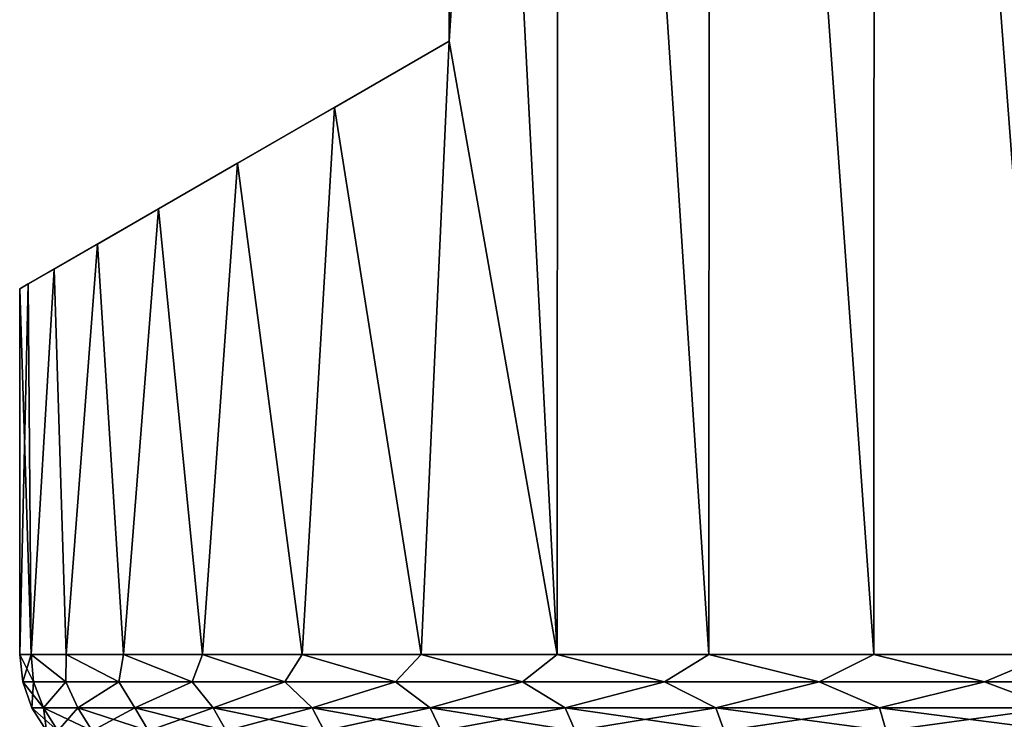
# Model space of a CAD drawing. Header units: metres. Extents: x -109 to 109, y -314 to 82.
# Tile 177 of 191: x 63.65 to 71.67, y 51.47 to 57.17. Entities that reach past the tile are written whole.
import ezdxf

# ---------------------------------------------------------------- set-up
doc = ezdxf.new("R2010")
doc.units = ezdxf.units.M
doc.layers.add('solid_504261_XXX', color=7, linetype='CONTINUOUS')

msp = doc.modelspace()

# ---------------------------------------------------------------- linework, layer by layer
at = {"layer": 'solid_504261_XXX'}
for points in [[(68.03466, 70.800003, 194.284485), (67.147499, 69, 193.421112), (68.026917, 52, 194.277649)], [(68.03466, 70.800003, 174.809509), (67.147499, 57, 175.672882), (67.147499, 69, 175.672882)], [(68.03466, 70.800003, 174.809509), (68.026917, 52, 174.816345), (67.147499, 57, 175.672882)], [(68.03466, 70.800003, 194.284485), (68.026917, 52, 194.277649), (69.262665, 52, 195.245789)], [(68.03466, 70.800003, 174.809509), (69.262665, 52, 173.848206), (68.026917, 52, 174.816345)], [(69.269753, 70.800003, 195.250687), (68.03466, 70.800003, 194.284485), (69.262665, 52, 195.245789)], [(68.03466, 70.800003, 174.809509), (69.269753, 70.800003, 173.843323), (69.262665, 52, 173.848206)], [(69.269753, 70.800003, 195.250687), (69.262665, 52, 195.245789), (70.60611, 52, 196.057938)], [(69.269753, 70.800003, 173.843323), (70.60611, 52, 173.036072), (69.262665, 52, 173.848206)], [(70.612213, 70.800003, 196.061127), (69.269753, 70.800003, 195.250687), (70.60611, 52, 196.057938)], [(69.269753, 70.800003, 173.843323), (70.612213, 70.800003, 173.032883), (70.60611, 52, 173.036072)], [(70.612213, 70.800003, 196.061127), (70.60611, 52, 196.057938), (72.037643, 52, 196.702209)], [(70.612213, 70.800003, 173.032883), (72.037643, 52, 172.391785), (70.60611, 52, 173.036072)], [(72.042473, 70.800003, 196.704041), (70.612213, 70.800003, 196.061127), (72.037643, 52, 196.702209)], [(70.612213, 70.800003, 173.032883), (72.042473, 70.800003, 172.389954), (72.037643, 52, 172.391785)], [(67.147499, 69, 193.421112), (67.147499, 57, 193.421112), (68.026917, 52, 194.277649)], [(67.147499, 69, 175.672882), (67.147499, 57, 193.421112), (67.147499, 69, 193.421112)], [(67.147499, 57, 175.672882), (67.147499, 57, 193.421112), (67.147499, 69, 175.672882)], [(67.147499, 57, 175.672882), (63.647499, 54.979275, 184.546997), (63.717693, 55.019802, 185.89621)], [(63.717693, 55.019802, 183.197784), (63.647499, 54.979275, 184.546997), (67.147499, 57, 175.672882)], [(67.147499, 57, 175.672882), (63.717693, 55.019802, 185.89621), (63.928814, 55.141689, 187.23674)], [(63.717693, 55.019802, 183.197784), (67.147499, 57, 175.672882), (63.928814, 55.141689, 181.857254)], [(67.147499, 57, 175.672882), (63.928814, 55.141689, 187.23674), (64.282074, 55.345642, 188.559067)], [(63.928814, 55.141689, 181.857254), (67.147499, 57, 175.672882), (64.282074, 55.345646, 180.534943)], [(67.147499, 57, 175.672882), (64.282074, 55.345642, 188.559067), (64.779251, 55.63269, 189.852081)], [(64.282074, 55.345646, 180.534943), (67.147499, 57, 175.672882), (64.779251, 55.63269, 179.241913)], [(67.147499, 57, 175.672882), (64.779251, 55.63269, 189.852081), (65.422188, 56.003891, 191.103928)], [(64.779251, 55.63269, 179.241913), (67.147499, 57, 175.672882), (65.422188, 56.003891, 177.990082)], [(67.147499, 57, 175.672882), (65.422188, 56.003891, 191.103928), (66.211868, 56.459812, 192.29924)], [(65.422188, 56.003891, 177.990082), (67.147499, 57, 175.672882), (66.211868, 56.459812, 176.794754)], [(67.147499, 57, 193.421112), (66.211868, 56.459812, 192.29924), (66.91687, 52, 193.167603)], [(67.147499, 57, 175.672882), (66.211868, 56.459812, 192.29924), (67.147499, 57, 193.421112)], [(66.91687, 52, 175.926392), (66.211868, 56.459812, 176.794754), (67.147499, 57, 175.672882)], [(67.147499, 57, 193.421112), (66.91687, 52, 193.167603), (68.026917, 52, 194.277649)], [(68.026917, 52, 174.816345), (66.91687, 52, 175.926392), (67.147499, 57, 175.672882)], [(66.211868, 56.459812, 192.29924), (65.422188, 56.003891, 191.103928), (65.948723, 52, 191.931854)], [(65.948723, 52, 177.16214), (65.422188, 56.003891, 177.990082), (66.211868, 56.459812, 176.794754)], [(66.211868, 56.459812, 192.29924), (65.948723, 52, 191.931854), (66.91687, 52, 193.167603)], [(66.91687, 52, 175.926392), (65.948723, 52, 177.16214), (66.211868, 56.459812, 176.794754)], [(65.422188, 56.003891, 191.103928), (64.779251, 55.63269, 189.852081), (65.136581, 52, 190.588409)], [(65.136581, 52, 178.505585), (64.779251, 55.63269, 179.241913), (65.422188, 56.003891, 177.990082)], [(65.422188, 56.003891, 191.103928), (65.136581, 52, 190.588409), (65.948723, 52, 191.931854)], [(65.948723, 52, 177.16214), (65.136581, 52, 178.505585), (65.422188, 56.003891, 177.990082)], [(64.779251, 55.63269, 189.852081), (64.282074, 55.345642, 188.559067), (64.492294, 52, 189.156876)], [(64.492294, 52, 179.937119), (64.282074, 55.345646, 180.534943), (64.779251, 55.63269, 179.241913)], [(64.779251, 55.63269, 189.852081), (64.492294, 52, 189.156876), (65.136581, 52, 190.588409)], [(65.136581, 52, 178.505585), (64.492294, 52, 179.937119), (64.779251, 55.63269, 179.241913)], [(64.025261, 52, 181.435883), (63.928814, 55.141689, 181.857254), (64.282074, 55.345646, 180.534943)], [(64.282074, 55.345642, 188.559067), (63.928814, 55.141689, 187.23674), (64.025261, 52, 187.658112)], [(64.492294, 52, 179.937119), (64.025261, 52, 181.435883), (64.282074, 55.345646, 180.534943)], [(64.282074, 55.345642, 188.559067), (64.025261, 52, 187.658112), (64.492294, 52, 189.156876)], [(63.928814, 55.141689, 187.23674), (63.717693, 55.019802, 185.89621), (63.742287, 52, 186.113983)], [(63.742287, 52, 182.980026), (63.717693, 55.019802, 183.197784), (63.928814, 55.141689, 181.857254)], [(63.928814, 55.141689, 187.23674), (63.742287, 52, 186.113983), (64.025261, 52, 187.658112)], [(64.025261, 52, 181.435883), (63.742287, 52, 182.980026), (63.928814, 55.141689, 181.857254)], [(63.717693, 55.019802, 185.89621), (63.647499, 54.979275, 184.546997), (63.742287, 52, 186.113983)], [(63.717693, 55.019802, 183.197784), (63.647499, 52, 184.546997), (63.647499, 54.979275, 184.546997)], [(63.742287, 52, 182.980026), (63.647499, 52, 184.546997), (63.717693, 55.019802, 183.197784)], [(63.647499, 54.979275, 184.546997), (63.647499, 52, 184.546997), (63.742287, 52, 186.113983)], [(63.760303, 51.777477, 186.053299), (63.742287, 52, 186.113983), (63.647499, 52, 184.546997)], [(63.672573, 51.777477, 184.546997), (63.647499, 52, 184.546997), (63.742287, 52, 182.980026)], [(63.760303, 51.777477, 186.053299), (63.647499, 52, 184.546997), (63.672573, 51.777477, 184.546997)], [(63.760303, 51.777477, 183.040695), (63.672573, 51.777477, 184.546997), (63.742287, 52, 182.980026)], [(64.022316, 51.777477, 187.53923), (64.025261, 52, 187.658112), (63.742287, 52, 186.113983)], [(63.760303, 51.777477, 186.053299), (64.022316, 51.777477, 187.53923), (63.742287, 52, 186.113983)], [(64.022316, 51.777477, 181.554779), (63.742287, 52, 182.980026), (64.025261, 52, 181.435883)], [(64.022316, 51.777477, 181.554779), (63.760303, 51.777477, 183.040695), (63.742287, 52, 182.980026)], [(64.022316, 51.777477, 187.53923), (64.455055, 51.777477, 188.98468), (64.025261, 52, 187.658112)], [(64.455055, 51.777477, 180.109314), (64.022316, 51.777477, 181.554779), (64.025261, 52, 181.435883)], [(64.455055, 51.777477, 188.98468), (64.492294, 52, 189.156876), (64.025261, 52, 187.658112)], [(64.455055, 51.777477, 180.109314), (64.025261, 52, 181.435883), (64.492294, 52, 179.937119)], [(64.455055, 51.777477, 188.98468), (65.052681, 51.777477, 190.370132), (64.492294, 52, 189.156876)], [(65.052681, 51.777477, 178.723862), (64.455055, 51.777477, 180.109314), (64.492294, 52, 179.937119)], [(65.052681, 51.777477, 190.370132), (65.136581, 52, 190.588409), (64.492294, 52, 189.156876)], [(65.052681, 51.777477, 178.723862), (64.492294, 52, 179.937119), (65.136581, 52, 178.505585)], [(65.052681, 51.777477, 190.370132), (65.807106, 51.777477, 191.676834), (65.136581, 52, 190.588409)], [(65.807106, 51.777477, 177.41716), (65.052681, 51.777477, 178.723862), (65.136581, 52, 178.505585)], [(65.807106, 51.777477, 191.676834), (65.948723, 52, 191.931854), (65.136581, 52, 190.588409)], [(65.807106, 51.777477, 177.41716), (65.136581, 52, 178.505585), (65.948723, 52, 177.16214)], [(65.807106, 51.777477, 191.676834), (66.70813, 51.777477, 192.887115), (65.948723, 52, 191.931854)], [(66.70813, 51.777477, 176.206879), (65.807106, 51.777477, 177.41716), (65.948723, 52, 177.16214)], [(66.70813, 51.777477, 192.887115), (66.91687, 52, 193.167603), (65.948723, 52, 191.931854)], [(66.70813, 51.777477, 176.206879), (65.948723, 52, 177.16214), (66.91687, 52, 175.926392)], [(66.70813, 51.777477, 192.887115), (67.743561, 51.777477, 193.984619), (66.91687, 52, 193.167603)], [(67.743561, 51.777477, 175.109375), (66.70813, 51.777477, 176.206879), (66.91687, 52, 175.926392)], [(67.743561, 51.777477, 193.984619), (68.026917, 52, 194.277649), (66.91687, 52, 193.167603)], [(67.743561, 51.777477, 175.109375), (66.91687, 52, 175.926392), (68.026917, 52, 174.816345)], [(67.743561, 51.777477, 193.984619), (68.899414, 51.777477, 194.954483), (68.026917, 52, 194.277649)], [(68.899414, 51.777477, 174.139511), (67.743561, 51.777477, 175.109375), (68.026917, 52, 174.816345)], [(68.899414, 51.777477, 194.954483), (69.262665, 52, 195.245789), (68.026917, 52, 194.277649)], [(68.899414, 51.777477, 174.139511), (68.026917, 52, 174.816345), (69.262665, 52, 173.848206)], [(68.899414, 51.777477, 194.954483), (70.160034, 51.777477, 195.783615), (69.262665, 52, 195.245789)], [(70.160034, 51.777477, 173.310379), (68.899414, 51.777477, 174.139511), (69.262665, 52, 173.848206)], [(70.160034, 51.777477, 195.783615), (70.60611, 52, 196.057938), (69.262665, 52, 195.245789)], [(70.160034, 51.777477, 173.310379), (69.262665, 52, 173.848206), (70.60611, 52, 173.036072)], [(70.160034, 51.777477, 195.783615), (71.508392, 51.777477, 196.460785), (70.60611, 52, 196.057938)], [(71.508392, 51.777477, 172.633209), (70.160034, 51.777477, 173.310379), (70.60611, 52, 173.036072)], [(71.508392, 51.777477, 196.460785), (72.037643, 52, 196.702209), (70.60611, 52, 196.057938)], [(71.508392, 51.777477, 172.633209), (70.60611, 52, 173.036072), (72.037643, 52, 172.391785)], [(71.508392, 51.777477, 196.460785), (72.926247, 51.777477, 196.976852), (72.037643, 52, 196.702209)], [(72.926247, 51.777477, 172.117157), (71.508392, 51.777477, 172.633209), (72.037643, 52, 172.391785)], [(63.746628, 51.565914, 184.546997), (63.672573, 51.777477, 184.546997), (63.760303, 51.777477, 183.040695)], [(63.840691, 51.565914, 186.102036), (63.672573, 51.777477, 184.546997), (63.746628, 51.565914, 184.546997)], [(63.840691, 51.565914, 186.102036), (63.760303, 51.777477, 186.053299), (63.672573, 51.777477, 184.546997)], [(63.840691, 51.565914, 182.991974), (63.746628, 51.565914, 184.546997), (63.760303, 51.777477, 183.040695)], [(63.840691, 51.565914, 182.991974), (63.760303, 51.777477, 183.040695), (64.022316, 51.777477, 181.554779)], [(63.840691, 51.565914, 186.102036), (64.022316, 51.777477, 187.53923), (63.760303, 51.777477, 186.053299)], [(64.121506, 51.565914, 181.459625), (63.840691, 51.565914, 182.991974), (64.022316, 51.777477, 181.554779)], [(63.840691, 51.565914, 186.102036), (64.121506, 51.565914, 187.634384), (64.022316, 51.777477, 187.53923)], [(64.121506, 51.565914, 181.459625), (64.022316, 51.777477, 181.554779), (64.455055, 51.777477, 180.109314)], [(64.121506, 51.565914, 187.634384), (64.455055, 51.777477, 188.98468), (64.022316, 51.777477, 187.53923)], [(64.584976, 51.565914, 179.97229), (64.121506, 51.565914, 181.459625), (64.455055, 51.777477, 180.109314)], [(64.121506, 51.565914, 187.634384), (64.584976, 51.565914, 189.121719), (64.455055, 51.777477, 188.98468)], [(64.584976, 51.565914, 179.97229), (64.455055, 51.777477, 180.109314), (65.052681, 51.777477, 178.723862)], [(64.584976, 51.565914, 189.121719), (65.052681, 51.777477, 190.370132), (64.455055, 51.777477, 188.98468)], [(65.224342, 51.565914, 178.551666), (64.584976, 51.565914, 179.97229), (65.052681, 51.777477, 178.723862)], [(64.584976, 51.565914, 189.121719), (65.224342, 51.565914, 190.542328), (65.052681, 51.777477, 190.370132)], [(65.224342, 51.565914, 178.551666), (65.052681, 51.777477, 178.723862), (65.807106, 51.777477, 177.41716)], [(65.224342, 51.565914, 190.542328), (65.807106, 51.777477, 191.676834), (65.052681, 51.777477, 190.370132)], [(66.030289, 51.565914, 177.218475), (65.224342, 51.565914, 178.551666), (65.807106, 51.777477, 177.41716)], [(65.224342, 51.565914, 190.542328), (66.030289, 51.565914, 191.875534), (65.807106, 51.777477, 191.676834)], [(66.030289, 51.565914, 177.218475), (65.807106, 51.777477, 177.41716), (66.70813, 51.777477, 176.206879)], [(66.030289, 51.565914, 191.875534), (66.70813, 51.777477, 192.887115), (65.807106, 51.777477, 191.676834)], [(66.991058, 51.565914, 175.992142), (66.030289, 51.565914, 177.218475), (66.70813, 51.777477, 176.206879)], [(66.030289, 51.565914, 191.875534), (66.991058, 51.565914, 193.101868), (66.70813, 51.777477, 192.887115)], [(66.991058, 51.565914, 175.992142), (66.70813, 51.777477, 176.206879), (67.743561, 51.777477, 175.109375)], [(66.991058, 51.565914, 193.101868), (67.743561, 51.777477, 193.984619), (66.70813, 51.777477, 192.887115)], [(68.092636, 51.565914, 174.890564), (66.991058, 51.565914, 175.992142), (67.743561, 51.777477, 175.109375)], [(66.991058, 51.565914, 193.101868), (68.092636, 51.565914, 194.203445), (67.743561, 51.777477, 193.984619)], [(68.092636, 51.565914, 174.890564), (67.743561, 51.777477, 175.109375), (68.899414, 51.777477, 174.139511)], [(68.092636, 51.565914, 194.203445), (68.899414, 51.777477, 194.954483), (67.743561, 51.777477, 193.984619)], [(69.31897, 51.565914, 173.929794), (68.092636, 51.565914, 174.890564), (68.899414, 51.777477, 174.139511)], [(68.092636, 51.565914, 194.203445), (69.31897, 51.565914, 195.164215), (68.899414, 51.777477, 194.954483)], [(69.31897, 51.565914, 173.929794), (68.899414, 51.777477, 174.139511), (70.160034, 51.777477, 173.310379)], [(69.31897, 51.565914, 195.164215), (70.160034, 51.777477, 195.783615), (68.899414, 51.777477, 194.954483)], [(70.652168, 51.565914, 173.12384), (69.31897, 51.565914, 173.929794), (70.160034, 51.777477, 173.310379)], [(69.31897, 51.565914, 195.164215), (70.652168, 51.565914, 195.970154), (70.160034, 51.777477, 195.783615)], [(70.652168, 51.565914, 173.12384), (70.160034, 51.777477, 173.310379), (71.508392, 51.777477, 172.633209)], [(70.652168, 51.565914, 195.970154), (71.508392, 51.777477, 196.460785), (70.160034, 51.777477, 195.783615)], [(72.072784, 51.565914, 172.484482), (70.652168, 51.565914, 173.12384), (71.508392, 51.777477, 172.633209)], [(70.652168, 51.565914, 195.970154), (72.072784, 51.565914, 196.609528), (71.508392, 51.777477, 196.460785)], [(72.072784, 51.565914, 172.484482), (71.508392, 51.777477, 172.633209), (72.926247, 51.777477, 172.117157)], [(72.072784, 51.565914, 196.609528), (72.926247, 51.777477, 196.976852), (71.508392, 51.777477, 196.460785)], [(63.865948, 51.37616, 184.546997), (63.746628, 51.565914, 184.546997), (63.840691, 51.565914, 182.991974)], [(63.959141, 51.37616, 186.087646), (63.746628, 51.565914, 184.546997), (63.865948, 51.37616, 184.546997)], [(63.959141, 51.37616, 186.087646), (63.840691, 51.565914, 186.102036), (63.746628, 51.565914, 184.546997)], [(63.959141, 51.37616, 183.006348), (63.840691, 51.565914, 182.991974), (64.121506, 51.565914, 181.459625)], [(63.959141, 51.37616, 183.006348), (63.865948, 51.37616, 184.546997), (63.840691, 51.565914, 182.991974)], [(64.237358, 51.37616, 187.60582), (64.121506, 51.565914, 187.634384), (63.840691, 51.565914, 186.102036)], [(63.959141, 51.37616, 186.087646), (64.237358, 51.37616, 187.60582), (63.840691, 51.565914, 186.102036)], [(64.237358, 51.37616, 181.488174), (63.959141, 51.37616, 183.006348), (64.121506, 51.565914, 181.459625)], [(64.237358, 51.37616, 181.488174), (64.121506, 51.565914, 181.459625), (64.584976, 51.565914, 179.97229)], [(64.696541, 51.37616, 189.079407), (64.584976, 51.565914, 189.121719), (64.121506, 51.565914, 187.634384)], [(64.237358, 51.37616, 187.60582), (64.696541, 51.37616, 189.079407), (64.121506, 51.565914, 187.634384)], [(64.696541, 51.37616, 180.014603), (64.237358, 51.37616, 181.488174), (64.584976, 51.565914, 179.97229)], [(64.696541, 51.37616, 180.014603), (64.584976, 51.565914, 179.97229), (65.224342, 51.565914, 178.551666)], [(65.330002, 51.37616, 190.486877), (65.224342, 51.565914, 190.542328), (64.584976, 51.565914, 189.121719)], [(64.696541, 51.37616, 189.079407), (65.330002, 51.37616, 190.486877), (64.584976, 51.565914, 189.121719)], [(65.330002, 51.37616, 178.607117), (64.696541, 51.37616, 180.014603), (65.224342, 51.565914, 178.551666)], [(65.330002, 51.37616, 178.607117), (65.224342, 51.565914, 178.551666), (66.030289, 51.565914, 177.218475)], [(66.128487, 51.37616, 191.807755), (66.030289, 51.565914, 191.875534), (65.224342, 51.565914, 190.542328)], [(65.330002, 51.37616, 190.486877), (66.128487, 51.37616, 191.807755), (65.224342, 51.565914, 190.542328)], [(66.128487, 51.37616, 177.286255), (65.330002, 51.37616, 178.607117), (66.030289, 51.565914, 177.218475)], [(66.128487, 51.37616, 177.286255), (66.030289, 51.565914, 177.218475), (66.991058, 51.565914, 175.992142)], [(67.080368, 51.37616, 193.022736), (66.991058, 51.565914, 193.101868), (66.030289, 51.565914, 191.875534)], [(66.128487, 51.37616, 191.807755), (67.080368, 51.37616, 193.022736), (66.030289, 51.565914, 191.875534)], [(67.080368, 51.37616, 176.071259), (66.128487, 51.37616, 177.286255), (66.991058, 51.565914, 175.992142)], [(67.080368, 51.37616, 176.071259), (66.991058, 51.565914, 175.992142), (68.092636, 51.565914, 174.890564)], [(68.171761, 51.37616, 194.114136), (68.092636, 51.565914, 194.203445), (66.991058, 51.565914, 193.101868)], [(67.080368, 51.37616, 193.022736), (68.171761, 51.37616, 194.114136), (66.991058, 51.565914, 193.101868)], [(68.171761, 51.37616, 174.979874), (67.080368, 51.37616, 176.071259), (68.092636, 51.565914, 174.890564)], [(68.171761, 51.37616, 174.979874), (68.092636, 51.565914, 174.890564), (69.31897, 51.565914, 173.929794)], [(69.386749, 51.37616, 195.06601), (69.31897, 51.565914, 195.164215), (68.092636, 51.565914, 194.203445)], [(68.171761, 51.37616, 194.114136), (69.386749, 51.37616, 195.06601), (68.092636, 51.565914, 194.203445)], [(69.386749, 51.37616, 174.027985), (68.171761, 51.37616, 174.979874), (69.31897, 51.565914, 173.929794)], [(69.386749, 51.37616, 174.027985), (69.31897, 51.565914, 173.929794), (70.652168, 51.565914, 173.12384)], [(70.707619, 51.37616, 195.864502), (70.652168, 51.565914, 195.970154), (69.31897, 51.565914, 195.164215)], [(69.386749, 51.37616, 195.06601), (70.707619, 51.37616, 195.864502), (69.31897, 51.565914, 195.164215)], [(70.707619, 51.37616, 173.229492), (69.386749, 51.37616, 174.027985), (70.652168, 51.565914, 173.12384)], [(70.707619, 51.37616, 173.229492), (70.652168, 51.565914, 173.12384), (72.072784, 51.565914, 172.484482)], [(72.115097, 51.37616, 196.497955), (72.072784, 51.565914, 196.609528), (70.652168, 51.565914, 195.970154)], [(70.707619, 51.37616, 195.864502), (72.115097, 51.37616, 196.497955), (70.652168, 51.565914, 195.970154)], [(72.115097, 51.37616, 172.596039), (70.707619, 51.37616, 173.229492), (72.072784, 51.565914, 172.484482)]]:
    msp.add_3dface(points, dxfattribs=at)

doc.saveas('drawing.dxf')
